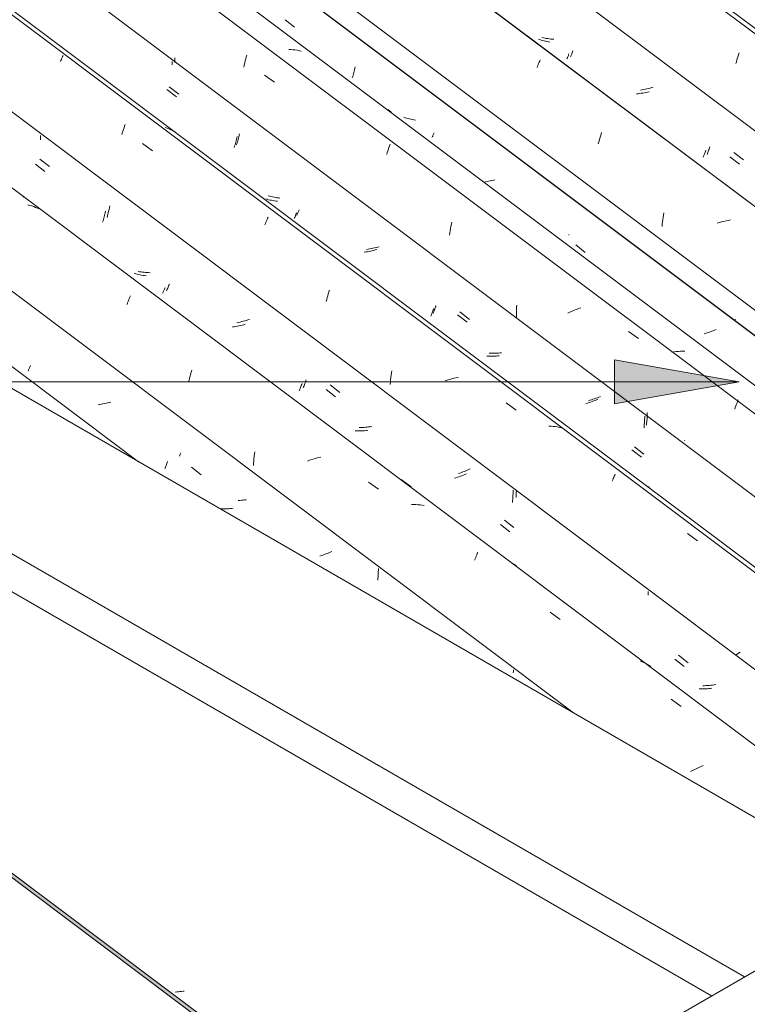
# Model space of a CAD drawing. Header units: metres. Extents: x 6.5 to 21.8, y 0.6 to 11.2.
# Tile 96 of 107: x 11.7 to 12.4, y 8.8 to 9.8. Entities that reach past the tile are written whole.
import ezdxf

# ---------------------------------------------------------------- set-up
doc = ezdxf.new("R2010")
doc.units = ezdxf.units.M
for name, color, linetype, lineweight in [('A-GLAZ-CWMG', 7, 'Continuous', 5), ('A-ROOF', 7, 'Continuous', 5), ('G-ANNO-TEXT', 7, 'Continuous', 9)]:
    doc.layers.add(name, color=color, linetype=linetype, lineweight=lineweight)

# ---------------------------------------------------------------- blocks, each defined once
blk = doc.blocks.new('FP_63-ISO_02')
at = {"layer": 'A-GLAZ-CWMG', "color": 9, "true_color": 0xc0c0c0}
for p, q in [((11.8264, 8.81641), (11.82489, 8.81632)), ((11.82791, 8.81653), (11.8264, 8.81641)), ((11.82943, 8.81667), (11.82791, 8.81653)), ((11.83094, 8.81685), (11.82943, 8.81667)), ((11.83246, 8.81705), (11.83094, 8.81685)), ((11.83331, 8.81718), (11.83246, 8.81705))]:
    blk.add_line(p, q, dxfattribs=at)
blk = doc.blocks.new('FP_68-ISO_02')
at = {"layer": 'A-GLAZ-CWMG'}
blk.add_line((11.7895, 9.32733), (10.92558, 9.97576), dxfattribs=at)
blk = doc.blocks.new('FP_69-ISO_02')
at = {"layer": 'A-GLAZ-CWMG', "color": 9, "true_color": 0xc0c0c0}
for p, q in [((11.68308, 9.41455), (11.68333, 9.41513)), ((11.68333, 9.41513), (11.6836, 9.41574)), ((11.6836, 9.41574), (11.68387, 9.41639)), ((11.68387, 9.41639), (11.68417, 9.41708)), ((11.68417, 9.41708), (11.68447, 9.4178)), ((11.68447, 9.4178), (11.68478, 9.41855)), ((11.68478, 9.41855), (11.68511, 9.41934)), ((11.68511, 9.41934), (11.68544, 9.42017)), ((11.7612, 9.38443), (11.75969, 9.38404)), ((11.7627, 9.38484), (11.7612, 9.38443)), ((11.7521, 9.38247), (11.75057, 9.38224)), ((11.75363, 9.38274), (11.7521, 9.38247)), ((11.75515, 9.38303), (11.75363, 9.38274)), ((11.75667, 9.38334), (11.75515, 9.38303)), ((11.75818, 9.38368), (11.75667, 9.38334)), ((11.75969, 9.38404), (11.75818, 9.38368)), ((11.81708, 9.3266), (11.81744, 9.3276)), ((11.81468, 9.3205), (11.815, 9.32127)), ((11.815, 9.32127), (11.81533, 9.32208)), ((11.81533, 9.32208), (11.81566, 9.32291)), ((11.81566, 9.32291), (11.81601, 9.32379)), ((11.81601, 9.32379), (11.81636, 9.32469)), ((11.81636, 9.32469), (11.81672, 9.32563)), ((11.81672, 9.32563), (11.81708, 9.3266)), ((11.84051, 9.32201), (11.84975, 9.31485)), ((11.87004, 9.28196), (11.86855, 9.28201)), ((11.87154, 9.28194), (11.87004, 9.28196)), ((11.87305, 9.28195), (11.87154, 9.28194)), ((11.87456, 9.28199), (11.87305, 9.28195)), ((11.87608, 9.28206), (11.87456, 9.28199)), ((11.8776, 9.28217), (11.87608, 9.28206)), ((11.87912, 9.2823), (11.8776, 9.28217)), ((11.88064, 9.28246), (11.87912, 9.2823)), ((11.96567, 9.23693), (11.9642, 9.23647)), ((11.96714, 9.23742), (11.96567, 9.23693)), ((11.96859, 9.23792), (11.96714, 9.23742)), ((11.97003, 9.23844), (11.96859, 9.23792)), ((11.97146, 9.23898), (11.97003, 9.23844)), ((11.97287, 9.23953), (11.97146, 9.23898)), ((11.97427, 9.24009), (11.97287, 9.23953)), ((11.97565, 9.24067), (11.97427, 9.24009)), ((12.02058, 9.22287), (12.02059, 9.22449)), ((12.02003, 9.21324), (12.02018, 9.21483)), ((12.02018, 9.21483), (12.02031, 9.21643)), ((12.02031, 9.21643), (12.02042, 9.21803)), ((12.02042, 9.21803), (12.0205, 9.21964)), ((12.0205, 9.21964), (12.02055, 9.22126)), ((12.02055, 9.22126), (12.02058, 9.22287)), ((12.15063, 9.12397), (12.15066, 9.12542)), ((12.15066, 9.12542), (12.15066, 9.12686))]:
    blk.add_line(p, q, dxfattribs=at)
blk = doc.blocks.new('FP_70-ISO_02')
at = {"layer": 'A-GLAZ-CWMG'}
blk.add_line((12.54702, 8.93116), (11.05613, 10.05016), dxfattribs=at)
at = {"layer": 'A-GLAZ-CWMG', "color": 9, "true_color": 0xc0c0c0}
for p, q in [((11.68482, 9.57441), (11.68293, 9.57494)), ((11.68667, 9.57382), (11.68482, 9.57441)), ((11.6885, 9.57317), (11.68667, 9.57382)), ((11.6903, 9.57247), (11.6885, 9.57317)), ((11.69207, 9.57172), (11.6903, 9.57247)), ((11.6938, 9.57091), (11.69207, 9.57172)), ((11.7784, 9.47899), (11.77894, 9.48047)), ((11.77894, 9.48047), (11.77949, 9.48191)), ((11.77949, 9.48191), (11.78003, 9.4833)), ((11.78003, 9.4833), (11.78056, 9.48465)), ((11.78056, 9.48465), (11.78108, 9.48594)), ((11.78108, 9.48594), (11.78159, 9.48719)), ((11.83966, 9.41179), (11.84017, 9.41367)), ((11.84017, 9.41367), (11.8407, 9.41551)), ((11.83772, 9.40397), (11.83818, 9.40597)), ((11.83818, 9.40597), (11.83866, 9.40794)), ((11.83866, 9.40794), (11.83915, 9.40988)), ((11.83915, 9.40988), (11.83966, 9.41179)), ((11.90113, 9.3348), (11.9014, 9.33699)), ((11.90035, 9.32592), (11.9005, 9.32816)), ((11.9005, 9.32816), (11.90068, 9.33038)), ((11.90068, 9.33038), (11.90089, 9.3326)), ((11.90089, 9.3326), (11.90113, 9.3348)), ((11.95433, 9.32875), (11.95221, 9.32801)), ((11.95647, 9.32944), (11.95433, 9.32875)), ((11.95861, 9.3301), (11.95647, 9.32944)), ((11.96076, 9.33072), (11.95861, 9.3301)), ((11.96291, 9.3313), (11.96076, 9.33072)), ((11.96507, 9.33184), (11.96291, 9.3313)), ((11.90023, 9.32368), (11.90035, 9.32592)), ((12.01099, 9.30769), (12.02063, 9.30081)), ((12.05462, 9.2861), (12.05254, 9.28613)), ((12.05669, 9.28602), (12.05462, 9.2861)), ((12.05874, 9.28588), (12.05669, 9.28602)), ((12.06078, 9.28569), (12.05874, 9.28588)), ((12.06279, 9.28544), (12.06078, 9.28569)), ((12.06478, 9.28513), (12.06279, 9.28544)), ((12.11331, 9.23241), (12.11385, 9.23377)), ((12.11385, 9.23377), (12.11438, 9.23509)), ((12.11438, 9.23509), (12.11489, 9.23635)), ((12.11489, 9.23635), (12.1154, 9.23757)), ((12.1154, 9.23757), (12.11589, 9.23875)), ((12.11589, 9.23875), (12.11637, 9.23987)), ((12.15059, 9.22894), (12.14895, 9.2299)), ((12.1522, 9.22794), (12.15059, 9.22894)), ((12.15376, 9.22687), (12.1522, 9.22794)), ((12.18614, 9.1823), (12.19577, 9.17539)), ((12.27479, 9.13463), (12.27304, 9.13542)), ((12.2765, 9.13379), (12.27479, 9.13463)), ((12.27818, 9.13289), (12.2765, 9.13379)), ((12.27982, 9.13194), (12.27818, 9.13289)), ((12.28143, 9.13093), (12.27982, 9.13194)), ((12.283, 9.12987), (12.28143, 9.13093)), ((12.30283, 9.09838), (12.31246, 9.09145)), ((12.3315, 9.03357), (12.32945, 9.03267)), ((12.33357, 9.03444), (12.3315, 9.03357)), ((12.32341, 9.02982), (12.32145, 9.02882)), ((12.3254, 9.0308), (12.32341, 9.02982)), ((12.32742, 9.03175), (12.3254, 9.0308)), ((12.32945, 9.03267), (12.32742, 9.03175))]:
    blk.add_line(p, q, dxfattribs=at)
blk = doc.blocks.new('FP_71-ISO_02')
at = {"layer": 'A-GLAZ-CWMG', "color": 9, "true_color": 0xc0c0c0}
for p, q in [((11.69512, 9.64034), (11.69513, 9.64166)), ((11.69506, 9.63769), (11.6951, 9.63901)), ((11.6951, 9.63901), (11.69512, 9.64034)), ((11.69003, 9.61406), (11.69928, 9.60689)), ((11.75631, 9.56326), (11.75664, 9.5646)), ((11.75664, 9.5646), (11.75696, 9.56595)), ((11.75696, 9.56595), (11.75727, 9.56733)), ((11.75727, 9.56733), (11.75757, 9.56872)), ((11.75491, 9.55815), (11.75527, 9.55939)), ((11.75527, 9.55939), (11.75562, 9.56066)), ((11.75562, 9.56066), (11.75597, 9.56195)), ((11.75597, 9.56195), (11.75631, 9.56326)), ((11.78673, 9.50843), (11.78537, 9.50883)), ((11.78811, 9.50806), (11.78673, 9.50843)), ((11.78951, 9.50773), (11.78811, 9.50806)), ((11.79092, 9.50743), (11.78951, 9.50773)), ((11.79234, 9.50716), (11.79092, 9.50743)), ((11.79378, 9.50693), (11.79234, 9.50716)), ((11.79523, 9.50673), (11.79378, 9.50693)), ((11.79669, 9.50657), (11.79523, 9.50673)), ((11.81274, 9.48984), (11.81299, 9.4904)), ((11.81299, 9.4904), (11.81324, 9.491)), ((11.81324, 9.491), (11.81352, 9.49163)), ((11.81352, 9.49163), (11.8138, 9.4923)), ((11.8138, 9.4923), (11.8141, 9.493)), ((11.8141, 9.493), (11.81441, 9.49374)), ((11.81441, 9.49374), (11.81473, 9.49452)), ((11.81473, 9.49452), (11.81506, 9.49532)), ((11.88171, 9.45749), (11.88018, 9.45727)), ((11.88324, 9.45774), (11.88171, 9.45749)), ((11.88476, 9.45802), (11.88324, 9.45774)), ((11.88628, 9.45832), (11.88476, 9.45802)), ((11.8878, 9.45865), (11.88628, 9.45832)), ((11.88931, 9.459), (11.8878, 9.45865)), ((11.89082, 9.45938), (11.88931, 9.459)), ((11.89232, 9.45977), (11.89082, 9.45938)), ((11.94432, 9.39571), (11.94464, 9.39646)), ((11.94464, 9.39646), (11.94496, 9.39725)), ((11.94496, 9.39725), (11.9453, 9.39807)), ((11.9453, 9.39807), (11.94564, 9.39893)), ((11.94564, 9.39893), (11.94599, 9.39982)), ((11.94599, 9.39982), (11.94634, 9.40074)), ((11.94634, 9.40074), (11.9467, 9.4017)), ((11.9467, 9.4017), (11.94706, 9.40268)), ((11.97014, 9.39699), (11.97938, 9.38983)), ((11.99968, 9.35712), (11.9982, 9.35719)), ((12.00118, 9.35708), (11.99968, 9.35712)), ((12.00268, 9.35708), (12.00118, 9.35708)), ((12.00419, 9.35711), (12.00268, 9.35708)), ((12.00571, 9.35717), (12.00419, 9.35711)), ((12.00722, 9.35726), (12.00571, 9.35717)), ((12.00875, 9.35738), (12.00722, 9.35726)), ((12.01027, 9.35753), (12.00875, 9.35738)), ((12.09534, 9.31187), (12.09386, 9.31141)), ((12.09681, 9.31235), (12.09534, 9.31187)), ((12.09826, 9.31284), (12.09681, 9.31235)), ((12.09971, 9.31335), (12.09826, 9.31284)), ((12.10114, 9.31388), (12.09971, 9.31335)), ((12.10257, 9.31443), (12.10114, 9.31388)), ((12.10397, 9.31498), (12.10257, 9.31443)), ((12.10536, 9.31556), (12.10397, 9.31498)), ((12.15041, 9.29824), (12.15042, 9.29994)), ((12.14978, 9.28811), (12.14995, 9.28978)), ((12.14995, 9.28978), (12.15009, 9.29146)), ((12.15009, 9.29146), (12.15021, 9.29315)), ((12.15021, 9.29315), (12.1503, 9.29484)), ((12.1503, 9.29484), (12.15037, 9.29654)), ((12.15037, 9.29654), (12.15041, 9.29824)), ((12.18629, 9.27302), (12.18626, 9.273)), ((12.13815, 9.26698), (12.14739, 9.25983)), ((12.28045, 9.19886), (12.28048, 9.20001)), ((12.28048, 9.20001), (12.2805, 9.20116)), ((12.2805, 9.20116), (12.2805, 9.20231)), ((12.30615, 9.13715), (12.31539, 9.13002)), ((12.33137, 9.10849), (12.32988, 9.10855)), ((12.33287, 9.10847), (12.33137, 9.10849)), ((12.33437, 9.10847), (12.33287, 9.10847)), ((12.33588, 9.10851), (12.33437, 9.10847)), ((12.3374, 9.10858), (12.33588, 9.10851)), ((12.33892, 9.10868), (12.3374, 9.10858)), ((12.34044, 9.10881), (12.33892, 9.10868)), ((12.34197, 9.10897), (12.34044, 9.10881))]:
    blk.add_line(p, q, dxfattribs=at)
blk = doc.blocks.new('FP_72-ISO_02')
at = {"layer": 'A-GLAZ-CWMG'}
blk.add_line((12.67637, 9.00584), (11.18559, 10.12475), dxfattribs=at)
at = {"layer": 'A-GLAZ-CWMG', "color": 9, "true_color": 0xc0c0c0}
for p, q in [((11.71554, 9.71611), (11.71596, 9.71705)), ((11.71596, 9.71705), (11.71636, 9.71793)), ((11.71636, 9.71793), (11.71674, 9.71876)), ((11.71417, 9.71299), (11.71464, 9.71408)), ((11.71464, 9.71408), (11.7151, 9.71512)), ((11.7151, 9.71512), (11.71554, 9.71611)), ((11.77552, 9.64927), (11.77607, 9.65084)), ((11.77607, 9.65084), (11.77663, 9.65236)), ((11.77331, 9.64259), (11.77386, 9.64432)), ((11.77386, 9.64432), (11.77441, 9.64601)), ((11.77441, 9.64601), (11.77496, 9.64766)), ((11.77496, 9.64766), (11.77552, 9.64927)), ((11.81698, 9.64879), (11.81516, 9.64946)), ((11.81877, 9.64807), (11.81698, 9.64879)), ((11.82052, 9.64729), (11.81877, 9.64807)), ((11.82224, 9.64645), (11.82052, 9.64729)), ((11.82392, 9.64556), (11.82224, 9.64645)), ((11.82557, 9.64462), (11.82392, 9.64556)), ((11.79345, 9.63395), (11.80308, 9.6271)), ((11.9112, 9.55552), (11.91174, 9.5569)), ((11.91174, 9.5569), (11.91227, 9.55823)), ((11.91227, 9.55823), (11.91279, 9.55951)), ((11.91279, 9.55951), (11.9133, 9.56074)), ((11.9133, 9.56074), (11.9138, 9.56192)), ((11.9138, 9.56192), (11.91428, 9.56306)), ((11.97182, 9.48737), (11.97235, 9.48921)), ((11.97235, 9.48921), (11.97288, 9.491)), ((11.97288, 9.491), (11.97343, 9.49277)), ((11.97029, 9.48166), (11.97079, 9.4836)), ((11.97079, 9.4836), (11.9713, 9.4855)), ((11.9713, 9.4855), (11.97182, 9.48737)), ((12.03295, 9.41069), (12.03325, 9.41287)), ((12.03325, 9.41287), (12.03358, 9.41503)), ((12.03203, 9.40187), (12.03222, 9.40409)), ((12.03222, 9.40409), (12.03244, 9.4063)), ((12.03244, 9.4063), (12.03268, 9.40851)), ((12.03268, 9.40851), (12.03295, 9.41069)), ((12.08697, 9.40599), (12.08483, 9.40534)), ((12.08912, 9.4066), (12.08697, 9.40599)), ((12.09128, 9.40718), (12.08912, 9.4066)), ((12.09344, 9.40771), (12.09128, 9.40718)), ((12.0956, 9.40819), (12.09344, 9.40771)), ((12.09776, 9.40863), (12.0956, 9.40819)), ((12.14362, 9.38395), (12.15325, 9.37705)), ((12.18706, 9.36162), (12.18501, 9.36177)), ((12.18909, 9.36142), (12.18706, 9.36162)), ((12.1911, 9.36116), (12.18909, 9.36142)), ((12.19308, 9.36085), (12.1911, 9.36116)), ((12.19505, 9.36048), (12.19308, 9.36085)), ((12.19698, 9.36005), (12.19505, 9.36048)), ((12.24586, 9.30855), (12.24638, 9.30981)), ((12.24638, 9.30981), (12.24688, 9.31102)), ((12.24688, 9.31102), (12.24737, 9.31218)), ((12.24737, 9.31218), (12.24785, 9.31329)), ((12.24785, 9.31329), (12.24831, 9.31435)), ((12.24831, 9.31435), (12.24876, 9.31536)), ((12.28196, 9.30244), (12.2804, 9.30351)), ((12.31858, 9.25815), (12.3282, 9.25121)), ((12.36624, 9.14175), (12.36485, 9.14078)), ((12.36766, 9.14272), (12.36624, 9.14175)), ((12.3691, 9.14369), (12.36766, 9.14272))]:
    blk.add_line(p, q, dxfattribs=at)
blk = doc.blocks.new('FP_73-ISO_02')
at = {"layer": 'A-GLAZ-CWMG', "color": 9, "true_color": 0xc0c0c0}
for p, q in [((11.82435, 9.71513), (11.82436, 9.71657)), ((11.82427, 9.71225), (11.82432, 9.71369)), ((11.82432, 9.71369), (11.82435, 9.71513)), ((11.81912, 9.6887), (11.82837, 9.68153)), ((11.88574, 9.63924), (11.88606, 9.64059)), ((11.88606, 9.64059), (11.88638, 9.64196)), ((11.88638, 9.64196), (11.88668, 9.64334)), ((11.884, 9.63283), (11.88436, 9.63407)), ((11.88436, 9.63407), (11.88471, 9.63532)), ((11.88471, 9.63532), (11.88506, 9.63661)), ((11.88506, 9.63661), (11.8854, 9.63791)), ((11.8854, 9.63791), (11.88574, 9.63924)), ((11.91586, 9.58332), (11.9145, 9.58374)), ((11.91723, 9.58295), (11.91586, 9.58332)), ((11.91862, 9.5826), (11.91723, 9.58295)), ((11.92003, 9.58229), (11.91862, 9.5826)), ((11.92145, 9.58202), (11.92003, 9.58229)), ((11.92288, 9.58178), (11.92145, 9.58202)), ((11.92433, 9.58157), (11.92288, 9.58178)), ((11.92579, 9.5814), (11.92433, 9.58157)), ((11.94186, 9.56472), (11.9421, 9.56528)), ((11.9421, 9.56528), (11.94236, 9.56586)), ((11.94236, 9.56586), (11.94263, 9.56649)), ((11.94263, 9.56649), (11.94291, 9.56715)), ((11.94291, 9.56715), (11.9432, 9.56784)), ((11.9432, 9.56784), (11.94351, 9.56857)), ((11.94351, 9.56857), (11.94383, 9.56933)), ((11.94383, 9.56933), (11.94415, 9.57013)), ((12.0108, 9.53221), (12.00927, 9.532)), ((12.01233, 9.53246), (12.0108, 9.53221)), ((12.01385, 9.53272), (12.01233, 9.53246)), ((12.01538, 9.53302), (12.01385, 9.53272)), ((12.0169, 9.53334), (12.01538, 9.53302)), ((12.01841, 9.53368), (12.0169, 9.53334)), ((12.01992, 9.53405), (12.01841, 9.53368)), ((12.02142, 9.53444), (12.01992, 9.53405)), ((12.07344, 9.47054), (12.07375, 9.47129)), ((12.07375, 9.47129), (12.07407, 9.47207)), ((12.07407, 9.47207), (12.0744, 9.47288)), ((12.0744, 9.47288), (12.07474, 9.47373)), ((12.07474, 9.47373), (12.07509, 9.47461)), ((12.07509, 9.47461), (12.07544, 9.47552)), ((12.07544, 9.47552), (12.0758, 9.47647)), ((12.0758, 9.47647), (12.07616, 9.47745)), ((12.09924, 9.47168), (12.10848, 9.46453)), ((12.12879, 9.43193), (12.12731, 9.43201)), ((12.13029, 9.43189), (12.12879, 9.43193)), ((12.13179, 9.43188), (12.13029, 9.43189)), ((12.1333, 9.4319), (12.13179, 9.43188)), ((12.13481, 9.43195), (12.1333, 9.4319)), ((12.13633, 9.43203), (12.13481, 9.43195)), ((12.13785, 9.43214), (12.13633, 9.43203)), ((12.13937, 9.43228), (12.13785, 9.43214)), ((12.22447, 9.38653), (12.22299, 9.38608)), ((12.22594, 9.387), (12.22447, 9.38653)), ((12.2274, 9.38749), (12.22594, 9.387)), ((12.22885, 9.388), (12.2274, 9.38749)), ((12.23029, 9.38852), (12.22885, 9.388)), ((12.23172, 9.38906), (12.23029, 9.38852)), ((12.23313, 9.38961), (12.23172, 9.38906)), ((12.23453, 9.39018), (12.23313, 9.38961)), ((12.27966, 9.37331), (12.27968, 9.37484)), ((12.27913, 9.36422), (12.27927, 9.36572)), ((12.27927, 9.36572), (12.27939, 9.36723)), ((12.27939, 9.36723), (12.27949, 9.36875)), ((12.27949, 9.36875), (12.27957, 9.37026)), ((12.27957, 9.37026), (12.27963, 9.37179)), ((12.27963, 9.37179), (12.27966, 9.37331)), ((12.27897, 9.36273), (12.27913, 9.36422)), ((12.31577, 9.34775), (12.31552, 9.3476)), ((12.26727, 9.3417), (12.27651, 9.33456))]:
    blk.add_line(p, q, dxfattribs=at)
blk = doc.blocks.new('FP_74-ISO_02')
at = {"layer": 'A-GLAZ-CWMG'}
blk.add_line((12.78754, 9.07002), (11.38259, 10.12451), dxfattribs=at)
blk = doc.blocks.new('FP_75-ISO_02')
at = {"layer": 'A-GLAZ-CWMG', "color": 9, "true_color": 0xc0c0c0}
for p, q in [((11.93063, 9.75323), (11.93988, 9.74607)), ((11.99789, 9.70648), (11.9982, 9.70787)), ((11.9955, 9.69737), (11.99586, 9.69861)), ((11.99586, 9.69861), (11.99621, 9.69986)), ((11.99621, 9.69986), (11.99657, 9.70114)), ((11.99657, 9.70114), (11.99691, 9.70245)), ((11.99691, 9.70245), (11.99725, 9.70377)), ((11.99725, 9.70377), (11.99757, 9.70512)), ((11.99757, 9.70512), (11.99789, 9.70648)), ((12.12383, 9.59701), (12.12234, 9.59677)), ((12.12535, 9.59727), (12.12383, 9.59701)), ((12.12688, 9.59756), (12.12535, 9.59727)), ((12.1284, 9.59788), (12.12688, 9.59756)), ((12.12991, 9.59822), (12.1284, 9.59788)), ((12.13142, 9.59859), (12.12991, 9.59822)), ((12.13293, 9.59898), (12.13142, 9.59859)), ((12.21074, 9.53623), (12.21999, 9.52907)), ((12.33598, 9.45106), (12.33449, 9.45061)), ((12.33745, 9.45153), (12.33598, 9.45106)), ((12.33892, 9.45202), (12.33745, 9.45153)), ((12.34037, 9.45252), (12.33892, 9.45202)), ((12.34181, 9.45304), (12.34037, 9.45252)), ((12.34324, 9.45358), (12.34181, 9.45304)), ((12.34466, 9.45413), (12.34324, 9.45358)), ((12.34606, 9.4547), (12.34466, 9.45413))]:
    blk.add_line(p, q, dxfattribs=at)
blk = doc.blocks.new('Rectangular Mullion - Telha Fibrocimento - Ondulada-1908998-ISO_02')
at = {"layer": 'A-GLAZ-CWMG', "true_color": 0xc0c0c0}
h = blk.add_hatch(dxfattribs=at)
h.set_pattern_fill('FP_7', color=9, style=0, pattern_type=2)
h.set_pattern_definition([(330, (16.95, 8.887), (0.2298954, -0.0663695), [0.01095, -0.18814, 0.01095, -0.18814, -1.062]), (330, (16.95, 8.887), (0.2298954, -0.0663695), [-0.39819, 0.01095, -0.38724, 0.01095, -0.18814, -0.46455]), (330, (16.95, 8.887), (0.2298954, -0.0663695), [-0.99547, 0.01095, -0.12178, 0.01095, -0.32087]), (111.206, (17.036, 8.87), (-0.1647206, 0.29181702), [0.01311, -0.22522, 0.01311, -1.496]), (111.206, (17.036, 8.87), (-0.1647206, 0.29181702), [-0.25144, -0.22522, 0.01311, -0.46356, -0.79444]), (111.206, (17.036, 8.87), (-0.1647206, 0.29181702), [-0.95333, 0.01311, -0.22522, 0.01311, -0.543]), (111.206, (17.036, 8.87), (-0.1647206, 0.29181702), [-1.205, -0.14578, 0.01311, -0.38411]), (234.896, (17.065, 8.986), (-0.0651715, -0.2254494), [0.00825, -0.14167, 0.00825, -0.94122]), (234.896, (17.065, 8.986), (-0.0651715, -0.2254494), [-0.15816, -0.14167, 0.00825, -0.29159, -0.49972]), (234.896, (17.065, 8.986), (-0.0651715, -0.2254494), [-0.59966, 0.00825, -0.14167, 0.00825, -0.34156]), (234.896, (17.065, 8.986), (-0.0651715, -0.2254494), [-0.75782, -0.0917, 0.00825, -0.24161])])
h.paths.add_polyline_path([(16.96431, 4.95099), (16.96483, 4.95472), (16.51204, 5.29457), (16.5104, 5.29167), (16.95934, 4.95472)])
h.paths.add_polyline_path([(12.04642, 8.64214), (12.04952, 8.64393), (10.57612, 9.7498), (10.5756, 9.74607), (12.02272, 8.65993)])
at = {"layer": 'A-GLAZ-CWMG'}
for p, q in [((12.84422, 9.10275), (11.43927, 10.15724)), ((12.84451, 9.10292), (11.43957, 10.15741)), ((12.60206, 8.96294), (11.19711, 10.01743)), ((12.20865, 9.08534), (11.06693, 9.94226)), ((12.04642, 8.64214), (10.5756, 9.74607)), ((12.04952, 8.64393), (10.57612, 9.7498))]:
    blk.add_line(p, q, dxfattribs=at)
for name in ['FP_72-ISO_02', 'FP_74-ISO_02', 'FP_75-ISO_02', 'FP_70-ISO_02', 'FP_73-ISO_02', 'FP_68-ISO_02', 'FP_71-ISO_02', 'FP_69-ISO_02', 'FP_63-ISO_02']:
    blk.add_blockref(name, (0, 0), dxfattribs=at)
blk = doc.blocks.new('FP_83-ISO_02')
at = {"layer": 'A-GLAZ-CWMG', "color": 9, "true_color": 0xc0c0c0}
for p, q in [((11.8289, 9.33256), (11.82929, 9.33361)), ((11.82929, 9.33361), (11.82969, 9.33469)), ((11.82969, 9.33469), (11.83009, 9.33581)), ((11.88714, 9.29008), (11.88562, 9.28999)), ((11.88867, 9.2902), (11.88714, 9.29008)), ((11.8902, 9.29035), (11.88867, 9.2902)), ((11.89173, 9.29053), (11.8902, 9.29035)), ((11.89326, 9.29073), (11.89173, 9.29053))]:
    blk.add_line(p, q, dxfattribs=at)
blk = doc.blocks.new('FP_84-ISO_02')
at = {"layer": 'A-GLAZ-CWMG'}
blk.add_line((12.54701, 8.93116), (11.14231, 9.98546), dxfattribs=at)
at = {"layer": 'A-GLAZ-CWMG', "color": 9, "true_color": 0xc0c0c0}
for p, q in [((11.67842, 9.58227), (11.67854, 9.58257)), ((11.67854, 9.58257), (11.67863, 9.58282)), ((11.81172, 9.48354), (11.81169, 9.48362)), ((11.81171, 9.48342), (11.81172, 9.48354)), ((12.0426, 9.31025), (12.05209, 9.30313)), ((12.14412, 9.23409), (12.14409, 9.23415))]:
    blk.add_line(p, q, dxfattribs=at)
blk = doc.blocks.new('FP_85-ISO_02')
at = {"layer": 'A-GLAZ-CWMG', "color": 9, "true_color": 0xc0c0c0}
for p, q in [((11.69428, 9.61904), (11.70352, 9.61185)), ((11.75958, 9.56424), (11.75996, 9.56578)), ((11.75996, 9.56578), (11.76033, 9.56734)), ((11.76033, 9.56734), (11.76069, 9.56892)), ((11.76069, 9.56892), (11.76103, 9.57053)), ((11.76103, 9.57053), (11.76135, 9.57216)), ((11.76135, 9.57216), (11.76166, 9.57381)), ((11.75918, 9.56273), (11.75958, 9.56424)), ((11.79043, 9.51047), (11.789, 9.51074)), ((11.79187, 9.51023), (11.79043, 9.51047)), ((11.79332, 9.51003), (11.79187, 9.51023)), ((11.79478, 9.50986), (11.79332, 9.51003)), ((11.79625, 9.50972), (11.79478, 9.50986)), ((11.79774, 9.50962), (11.79625, 9.50972)), ((11.79923, 9.50954), (11.79774, 9.50962)), ((11.80072, 9.5095), (11.79923, 9.50954)), ((11.81875, 9.49749), (11.81916, 9.49854)), ((11.8165, 9.49205), (11.81684, 9.49285)), ((11.81684, 9.49285), (11.8172, 9.49369)), ((11.8172, 9.49369), (11.81757, 9.49458)), ((11.81757, 9.49458), (11.81795, 9.4955)), ((11.81795, 9.4955), (11.81835, 9.49647)), ((11.81835, 9.49647), (11.81875, 9.49749)), ((11.88587, 9.46165), (11.88435, 9.46134)), ((11.8874, 9.46198), (11.88587, 9.46165)), ((11.88891, 9.46233), (11.8874, 9.46198)), ((11.89042, 9.46271), (11.88891, 9.46233)), ((11.89193, 9.46311), (11.89042, 9.46271)), ((11.89343, 9.46353), (11.89193, 9.46311)), ((11.89492, 9.46397), (11.89343, 9.46353)), ((11.8964, 9.46443), (11.89492, 9.46397)), ((11.94985, 9.4028), (11.95028, 9.40396)), ((11.95028, 9.40396), (11.95071, 9.40516)), ((11.95071, 9.40516), (11.95114, 9.40639)), ((11.9482, 9.39856), (11.9486, 9.39956)), ((11.9486, 9.39956), (11.94901, 9.4006)), ((11.94901, 9.4006), (11.94943, 9.40168)), ((11.94943, 9.40168), (11.94985, 9.4028)), ((11.97418, 9.40137), (11.98342, 9.3942)), ((12.0036, 9.36027), (12.00208, 9.36023)), ((12.00512, 9.36034), (12.0036, 9.36027)), ((12.00664, 9.36043), (12.00512, 9.36034)), ((12.00817, 9.36056), (12.00664, 9.36043)), ((12.0097, 9.36072), (12.00817, 9.36056)), ((12.01123, 9.3609), (12.0097, 9.36072)), ((12.01276, 9.36111), (12.01123, 9.3609)), ((12.01429, 9.36135), (12.01276, 9.36111)), ((12.10345, 9.31808), (12.10203, 9.31752)), ((12.10485, 9.31864), (12.10345, 9.31808)), ((12.10624, 9.31922), (12.10485, 9.31864)), ((12.10762, 9.31981), (12.10624, 9.31922)), ((12.10898, 9.32041), (12.10762, 9.31981)), ((12.09916, 9.31646), (12.0977, 9.31595)), ((12.1006, 9.31698), (12.09916, 9.31646)), ((12.10203, 9.31752), (12.1006, 9.31698)), ((12.15351, 9.29746), (12.15356, 9.29895)), ((12.15323, 9.293), (12.15334, 9.29448)), ((12.15334, 9.29448), (12.15344, 9.29597)), ((12.15344, 9.29597), (12.15351, 9.29746)), ((12.14204, 9.271), (12.15127, 9.26384)), ((12.30986, 9.14083), (12.31909, 9.13368)), ((12.33494, 9.11147), (12.33342, 9.11144)), ((12.33646, 9.11154), (12.33494, 9.11147)), ((12.33798, 9.11164), (12.33646, 9.11154)), ((12.33951, 9.11176), (12.33798, 9.11164)), ((12.34103, 9.11192), (12.33951, 9.11176)), ((12.34256, 9.1121), (12.34103, 9.11192)), ((12.3441, 9.11231), (12.34256, 9.1121)), ((12.34563, 9.11254), (12.3441, 9.11231))]:
    blk.add_line(p, q, dxfattribs=at)
blk = doc.blocks.new('FP_86-ISO_02')
at = {"layer": 'A-GLAZ-CWMG'}
blk.add_line((12.6725, 9.00361), (11.1826, 10.12186), dxfattribs=at)
blk = doc.blocks.new('FP_87-ISO_02')
at = {"layer": 'A-GLAZ-CWMG', "color": 9, "true_color": 0xc0c0c0}
for p, q in [((11.82191, 9.7098), (11.82195, 9.71136)), ((11.82195, 9.71136), (11.82198, 9.71292)), ((11.81688, 9.68613), (11.82612, 9.67896)), ((11.88411, 9.6394), (11.88441, 9.6408)), ((11.88175, 9.63019), (11.88211, 9.63144)), ((11.88211, 9.63144), (11.88246, 9.63271)), ((11.88246, 9.63271), (11.88281, 9.63401)), ((11.88281, 9.63401), (11.88315, 9.63532)), ((11.88315, 9.63532), (11.88348, 9.63666)), ((11.88348, 9.63666), (11.8838, 9.63802)), ((11.8838, 9.63802), (11.88411, 9.6394)), ((11.91349, 9.58021), (11.91211, 9.5806)), ((11.91487, 9.57986), (11.91349, 9.58021)), ((11.91628, 9.57954), (11.91487, 9.57986)), ((11.91769, 9.57926), (11.91628, 9.57954)), ((11.91912, 9.57901), (11.91769, 9.57926)), ((11.92057, 9.57879), (11.91912, 9.57901)), ((11.92202, 9.5786), (11.92057, 9.57879)), ((11.92348, 9.57845), (11.92202, 9.5786)), ((11.94059, 9.56416), (11.94089, 9.56488)), ((11.94089, 9.56488), (11.94121, 9.56563)), ((11.94121, 9.56563), (11.94153, 9.56642)), ((11.94153, 9.56642), (11.94187, 9.56724)), ((11.9395, 9.56165), (11.93976, 9.56222)), ((11.93976, 9.56222), (11.94002, 9.56283)), ((11.94002, 9.56283), (11.9403, 9.56348)), ((11.9403, 9.56348), (11.94059, 9.56416)), ((12.00853, 9.52949), (12.00701, 9.52926)), ((12.01006, 9.52975), (12.00853, 9.52949)), ((12.01159, 9.53003), (12.01006, 9.52975)), ((12.01311, 9.53034), (12.01159, 9.53003)), ((12.01463, 9.53068), (12.01311, 9.53034)), ((12.01614, 9.53103), (12.01463, 9.53068)), ((12.01765, 9.53141), (12.01614, 9.53103)), ((12.01915, 9.53182), (12.01765, 9.53141)), ((12.07176, 9.46915), (12.07209, 9.46999)), ((12.07209, 9.46999), (12.07244, 9.47085)), ((12.07244, 9.47085), (12.07279, 9.47175)), ((12.07279, 9.47175), (12.07315, 9.47269)), ((12.07315, 9.47269), (12.07351, 9.47365)), ((12.07351, 9.47365), (12.07388, 9.47465)), ((12.07111, 9.46758), (12.07143, 9.46835)), ((12.07143, 9.46835), (12.07176, 9.46915)), ((12.09696, 9.46901), (12.1062, 9.46185)), ((12.12647, 9.42903), (12.12498, 9.42909)), ((12.12797, 9.429), (12.12647, 9.42903)), ((12.12948, 9.42901), (12.12797, 9.429)), ((12.13099, 9.42905), (12.12948, 9.42901)), ((12.13251, 9.42912), (12.13099, 9.42905)), ((12.13403, 9.42922), (12.13251, 9.42912)), ((12.13555, 9.42935), (12.13403, 9.42922)), ((12.13708, 9.4295), (12.13555, 9.42935)), ((12.22361, 9.38438), (12.22215, 9.3839)), ((12.22507, 9.38488), (12.22361, 9.38438)), ((12.22652, 9.38539), (12.22507, 9.38488)), ((12.22795, 9.38592), (12.22652, 9.38539)), ((12.22937, 9.38647), (12.22795, 9.38592)), ((12.23078, 9.38703), (12.22937, 9.38647)), ((12.23217, 9.3876), (12.23078, 9.38703)), ((12.22215, 9.3839), (12.22067, 9.38344)), ((12.277, 9.36487), (12.27709, 9.36645)), ((12.27709, 9.36645), (12.27717, 9.36804)), ((12.27717, 9.36804), (12.27721, 9.36963)), ((12.27721, 9.36963), (12.27724, 9.37123)), ((12.27659, 9.36016), (12.27675, 9.36172)), ((12.27675, 9.36172), (12.27688, 9.36329)), ((12.27688, 9.36329), (12.277, 9.36487)), ((12.26495, 9.33896), (12.27419, 9.33182))]:
    blk.add_line(p, q, dxfattribs=at)
blk = doc.blocks.new('FP_88-ISO_02')
at = {"layer": 'A-GLAZ-CWMG'}
blk.add_line((12.80822, 9.08198), (11.31661, 10.20152), dxfattribs=at)
at = {"layer": 'A-GLAZ-CWMG', "color": 9, "true_color": 0xc0c0c0}
for p, q in [((11.89283, 9.71552), (11.89333, 9.71742)), ((11.89333, 9.71742), (11.89385, 9.71928)), ((11.93621, 9.72458), (11.93417, 9.72473)), ((11.93824, 9.72438), (11.93621, 9.72458)), ((11.94025, 9.72412), (11.93824, 9.72438)), ((11.94223, 9.72381), (11.94025, 9.72412)), ((11.9442, 9.72345), (11.94223, 9.72381)), ((11.94614, 9.72303), (11.9442, 9.72345)), ((11.89093, 9.70763), (11.89138, 9.70965)), ((11.89138, 9.70965), (11.89185, 9.71163)), ((11.89185, 9.71163), (11.89233, 9.71359)), ((11.89233, 9.71359), (11.89283, 9.71552)), ((11.91085, 9.69994), (11.92049, 9.69317)), ((12.03131, 9.66562), (12.02973, 9.66667)), ((12.03285, 9.66452), (12.03131, 9.66562)), ((12.03083, 9.63022), (12.03139, 9.63181)), ((12.03139, 9.63181), (12.03194, 9.63336)), ((12.02865, 9.62347), (12.02919, 9.62521)), ((12.02919, 9.62521), (12.02973, 9.62692)), ((12.02973, 9.62692), (12.03028, 9.62859)), ((12.03028, 9.62859), (12.03083, 9.63022)), ((12.09052, 9.55418), (12.09095, 9.55624)), ((12.09095, 9.55624), (12.0914, 9.55826)), ((12.08901, 9.54576), (12.08936, 9.5479)), ((12.08936, 9.5479), (12.08973, 9.55001)), ((12.08973, 9.55001), (12.09011, 9.55211)), ((12.09011, 9.55211), (12.09052, 9.55418)), ((12.15368, 9.46975), (12.15369, 9.47185)), ((12.1537, 9.46765), (12.15368, 9.46975)), ((12.15369, 9.47185), (12.15374, 9.47394)), ((12.15374, 9.47394), (12.15381, 9.47604)), ((12.15381, 9.47604), (12.1539, 9.47813)), ((12.20522, 9.47152), (12.20318, 9.47061)), ((12.20727, 9.47241), (12.20522, 9.47152)), ((12.20935, 9.47327), (12.20727, 9.47241)), ((12.21143, 9.4741), (12.20935, 9.47327)), ((12.21354, 9.4749), (12.21143, 9.4741)), ((12.21565, 9.47567), (12.21354, 9.4749)), ((12.15375, 9.46555), (12.1537, 9.46765)), ((12.26153, 9.45286), (12.27118, 9.44604)), ((12.30545, 9.43327), (12.3033, 9.43298)), ((12.30759, 9.43351), (12.30545, 9.43327)), ((12.30972, 9.4337), (12.30759, 9.43351)), ((12.31185, 9.43384), (12.30972, 9.4337)), ((12.31396, 9.43393), (12.31185, 9.43384)), ((12.31607, 9.43398), (12.31396, 9.43393)), ((12.36619, 9.3842), (12.36673, 9.38567)), ((12.36673, 9.38567), (12.36727, 9.3871)), ((12.36399, 9.3779), (12.36454, 9.37954)), ((12.36454, 9.37954), (12.36509, 9.38113)), ((12.36509, 9.38113), (12.36564, 9.38269)), ((12.36564, 9.38269), (12.36619, 9.3842))]:
    blk.add_line(p, q, dxfattribs=at)
blk = doc.blocks.new('FP_89-ISO_02')
at = {"layer": 'A-GLAZ-CWMG', "color": 9, "true_color": 0xc0c0c0}
for p, q in [((12.04649, 9.65881), (12.04515, 9.65927)), ((12.04784, 9.65839), (12.04649, 9.65881)), ((12.04921, 9.658), (12.04784, 9.65839)), ((12.05059, 9.65764), (12.04921, 9.658)), ((12.05199, 9.65732), (12.05059, 9.65764)), ((12.05341, 9.65704), (12.05199, 9.65732)), ((12.05484, 9.65679), (12.05341, 9.65704)), ((12.05628, 9.65657), (12.05484, 9.65679)), ((12.07247, 9.64015), (12.07269, 9.64065)), ((12.07269, 9.64065), (12.07292, 9.6412)), ((12.07292, 9.6412), (12.07317, 9.64177)), ((12.07317, 9.64177), (12.07343, 9.64239)), ((12.07343, 9.64239), (12.07371, 9.64304)), ((12.07371, 9.64304), (12.074, 9.64372)), ((12.074, 9.64372), (12.0743, 9.64444)), ((12.20398, 9.54573), (12.20428, 9.54643)), ((12.36514, 9.46455), (12.36373, 9.46399))]:
    blk.add_line(p, q, dxfattribs=at)
blk = doc.blocks.new('FP_90-ISO_02')
at = {"layer": 'A-GLAZ-CWMG'}
blk.add_line((12.93805, 9.15692), (11.44716, 10.27592), dxfattribs=at)
at = {"layer": 'A-GLAZ-CWMG', "color": 9, "true_color": 0xc0c0c0}
for p, q in [((12.17349, 9.70715), (12.17402, 9.7085)), ((12.17402, 9.7085), (12.17455, 9.7098)), ((12.17455, 9.7098), (12.17506, 9.71105)), ((12.17506, 9.71105), (12.17556, 9.71225)), ((12.17556, 9.71225), (12.17605, 9.7134)), ((12.17605, 9.7134), (12.17653, 9.7145)), ((12.23406, 9.63928), (12.23459, 9.64109)), ((12.23459, 9.64109), (12.23514, 9.64286)), ((12.23514, 9.64286), (12.23568, 9.6446)), ((12.23251, 9.63364), (12.23301, 9.63555)), ((12.23301, 9.63555), (12.23353, 9.63743)), ((12.23353, 9.63743), (12.23406, 9.63928)), ((12.29499, 9.56281), (12.29531, 9.56497)), ((12.29531, 9.56497), (12.29566, 9.56712)), ((12.29399, 9.55402), (12.2942, 9.55623)), ((12.2942, 9.55623), (12.29443, 9.55844)), ((12.29443, 9.55844), (12.2947, 9.56063)), ((12.2947, 9.56063), (12.29499, 9.56281)), ((12.34918, 9.5578), (12.34703, 9.55717)), ((12.35133, 9.55839), (12.34918, 9.5578)), ((12.35349, 9.55894), (12.35133, 9.55839)), ((12.35565, 9.55944), (12.35349, 9.55894)), ((12.35781, 9.5599), (12.35565, 9.55944)), ((12.35997, 9.56032), (12.35781, 9.5599))]:
    blk.add_line(p, q, dxfattribs=at)
blk = doc.blocks.new('FP_91-ISO_02')
at = {"layer": 'A-GLAZ-CWMG', "color": 9, "true_color": 0xc0c0c0}
for p, q in [((12.17619, 9.73415), (12.17486, 9.73463)), ((12.17753, 9.73371), (12.17619, 9.73415)), ((12.1789, 9.73331), (12.17753, 9.73371)), ((12.18027, 9.73294), (12.1789, 9.73331)), ((12.18167, 9.7326), (12.18027, 9.73294)), ((12.18308, 9.7323), (12.18167, 9.7326)), ((12.1845, 9.73204), (12.18308, 9.7323)), ((12.18593, 9.73181), (12.1845, 9.73204)), ((12.20237, 9.71596), (12.2026, 9.71648)), ((12.2026, 9.71648), (12.20284, 9.71705)), ((12.20284, 9.71705), (12.2031, 9.71764)), ((12.2031, 9.71764), (12.20337, 9.71828)), ((12.20337, 9.71828), (12.20366, 9.71895)), ((12.20366, 9.71895), (12.20395, 9.71965)), ((12.20395, 9.71965), (12.20426, 9.72039)), ((12.20216, 9.71547), (12.20237, 9.71596)), ((12.27085, 9.68197), (12.26932, 9.6818)), ((12.27237, 9.68216), (12.27085, 9.68197)), ((12.2739, 9.68239), (12.27237, 9.68216)), ((12.27542, 9.68264), (12.2739, 9.68239)), ((12.27695, 9.68292), (12.27542, 9.68264)), ((12.27847, 9.68322), (12.27695, 9.68292)), ((12.27999, 9.68355), (12.27847, 9.68322)), ((12.2815, 9.6839), (12.27999, 9.68355)), ((12.33365, 9.62097), (12.33394, 9.62166)), ((12.33394, 9.62166), (12.33425, 9.62238)), ((12.33425, 9.62238), (12.33456, 9.62314)), ((12.33456, 9.62314), (12.33489, 9.62393)), ((12.33489, 9.62393), (12.33522, 9.62476)), ((12.33522, 9.62476), (12.33556, 9.62562)), ((12.33556, 9.62562), (12.33591, 9.62651)), ((12.33591, 9.62651), (12.33626, 9.62743)), ((12.35934, 9.62129), (12.36858, 9.61415))]:
    blk.add_line(p, q, dxfattribs=at)
blk = doc.blocks.new('FP_92-ISO_02')
at = {"layer": 'A-GLAZ-CWMG'}
blk.add_line((13.0674, 9.2316), (11.57662, 10.35052), dxfattribs=at)
at = {"layer": 'A-GLAZ-CWMG', "color": 9, "true_color": 0xc0c0c0}
for p, q in [((12.36612, 9.71467), (12.36666, 9.71644)), ((12.36666, 9.71644), (12.36721, 9.71817)), ((12.36721, 9.71817), (12.36776, 9.71986)), ((12.36776, 9.71986), (12.36832, 9.72151)), ((12.36505, 9.71102), (12.36558, 9.71286)), ((12.36558, 9.71286), (12.36612, 9.71467))]:
    blk.add_line(p, q, dxfattribs=at)
blk = doc.blocks.new('Rectangular Mullion - Telha Fibrocimento - Ondulada-V79-ISO_02')
at = {"layer": 'A-GLAZ-CWMG'}
for p, q in [((12.99309, 9.1887), (11.58814, 10.24319)), ((12.8629, 9.11354), (11.45796, 10.16803)), ((12.72734, 9.03527), (11.3224, 10.08976))]:
    blk.add_line(p, q, dxfattribs=at)
for name in ['FP_92-ISO_02', 'FP_90-ISO_02', 'FP_88-ISO_02', 'FP_91-ISO_02', 'FP_86-ISO_02', 'FP_89-ISO_02', 'FP_87-ISO_02', 'FP_84-ISO_02', 'FP_85-ISO_02', 'FP_83-ISO_02']:
    blk.add_blockref(name, (0, 0), dxfattribs=at)
blk = doc.blocks.new('FP_103-ISO_02')
at = {"layer": 'A-GLAZ-CWMG'}
blk.add_line((12.93804, 9.15692), (11.53334, 10.21122), dxfattribs=at)
blk = doc.blocks.new('FP_104-ISO_02')
at = {"layer": 'A-GLAZ-CWMG', "color": 9, "true_color": 0xc0c0c0}
for p, q in [((12.17959, 9.73589), (12.17819, 9.73623)), ((12.181, 9.73558), (12.17959, 9.73589)), ((12.18242, 9.73531), (12.181, 9.73558)), ((12.18386, 9.73506), (12.18242, 9.73531)), ((12.1853, 9.73485), (12.18386, 9.73506)), ((12.18676, 9.73468), (12.1853, 9.73485)), ((12.18823, 9.73453), (12.18676, 9.73468)), ((12.18971, 9.73442), (12.18823, 9.73453)), ((12.20563, 9.71738), (12.20594, 9.71809)), ((12.20594, 9.71809), (12.20627, 9.71885)), ((12.20627, 9.71885), (12.20661, 9.71965)), ((12.20661, 9.71965), (12.20697, 9.72049)), ((12.20697, 9.72049), (12.20734, 9.72138)), ((12.20734, 9.72138), (12.20772, 9.72231)), ((12.20772, 9.72231), (12.20812, 9.72329)), ((12.28544, 9.68826), (12.28394, 9.68784)), ((12.27482, 9.68581), (12.27329, 9.68556)), ((12.27635, 9.68609), (12.27482, 9.68581)), ((12.27788, 9.6864), (12.27635, 9.68609)), ((12.2794, 9.68672), (12.27788, 9.6864)), ((12.28092, 9.68707), (12.2794, 9.68672)), ((12.28243, 9.68745), (12.28092, 9.68707)), ((12.28394, 9.68784), (12.28243, 9.68745)), ((12.33728, 9.62353), (12.33766, 9.62445)), ((12.33766, 9.62445), (12.33805, 9.62541)), ((12.33805, 9.62541), (12.33846, 9.62641)), ((12.33846, 9.62641), (12.33886, 9.62746)), ((12.33886, 9.62746), (12.33928, 9.62855)), ((12.33928, 9.62855), (12.3397, 9.62968)), ((12.3397, 9.62968), (12.34013, 9.63084)), ((12.36322, 9.62538), (12.37246, 9.61822))]:
    blk.add_line(p, q, dxfattribs=at)
blk = doc.blocks.new('FP_105-ISO_02')
at = {"layer": 'A-GLAZ-CWMG'}
blk.add_line((13.06353, 9.22937), (11.57363, 10.34762), dxfattribs=at)
blk = doc.blocks.new('Rectangular Mullion - Telha Fibrocimento - Ondulada-V99-ISO_02')
at = {"layer": 'A-GLAZ-CWMG'}
for name in ['FP_105-ISO_02', 'FP_103-ISO_02', 'FP_104-ISO_02']:
    blk.add_blockref(name, (0, 0), dxfattribs=at)
blk = doc.blocks.new('RUFO_1_ - RUFO_1_-1923193-ISO_02')
at = {"layer": 'A-ROOF'}
for p, q in [((10.443, 9.94552), (12.37347, 8.83096)), ((12.51136, 8.91057), (10.71877, 9.94552)), ((12.34165, 8.81259), (10.443, 9.90878)), ((13.21846, 9.31882), (10.19558, 7.57356))]:
    blk.add_line(p, q, dxfattribs=at)

msp = doc.modelspace()

# ---------------------------------------------------------------- hatches: boundary and pattern name
at = {"layer": 'G-ANNO-TEXT'}
msp.add_hatch(color=256, dxfattribs=at).paths.add_polyline_path([(12.36826, 9.40436), (12.24826, 9.42552), (12.24826, 9.38321)])

# ---------------------------------------------------------------- linework, layer by layer
for p, q in [((12.36826, 9.40436), (12.24826, 9.42552)), ((12.24826, 9.42552), (12.24826, 9.38321)), ((12.36826, 9.40436), (9.34697, 9.40436)), ((12.24826, 9.38321), (12.36826, 9.40436))]:
    msp.add_line(p, q, dxfattribs=at)

# ---------------------------------------------------------------- block references
at = {"layer": 'A-GLAZ-CWMG'}
for name in ['Rectangular Mullion - Telha Fibrocimento - Ondulada-V99-ISO_02', 'Rectangular Mullion - Telha Fibrocimento - Ondulada-V79-ISO_02', 'Rectangular Mullion - Telha Fibrocimento - Ondulada-1908998-ISO_02']:
    msp.add_blockref(name, (0, 0), dxfattribs=at)
at = {"layer": 'A-ROOF'}
msp.add_blockref('RUFO_1_ - RUFO_1_-1923193-ISO_02', (0, 0), dxfattribs=at)

doc.saveas('drawing.dxf')
